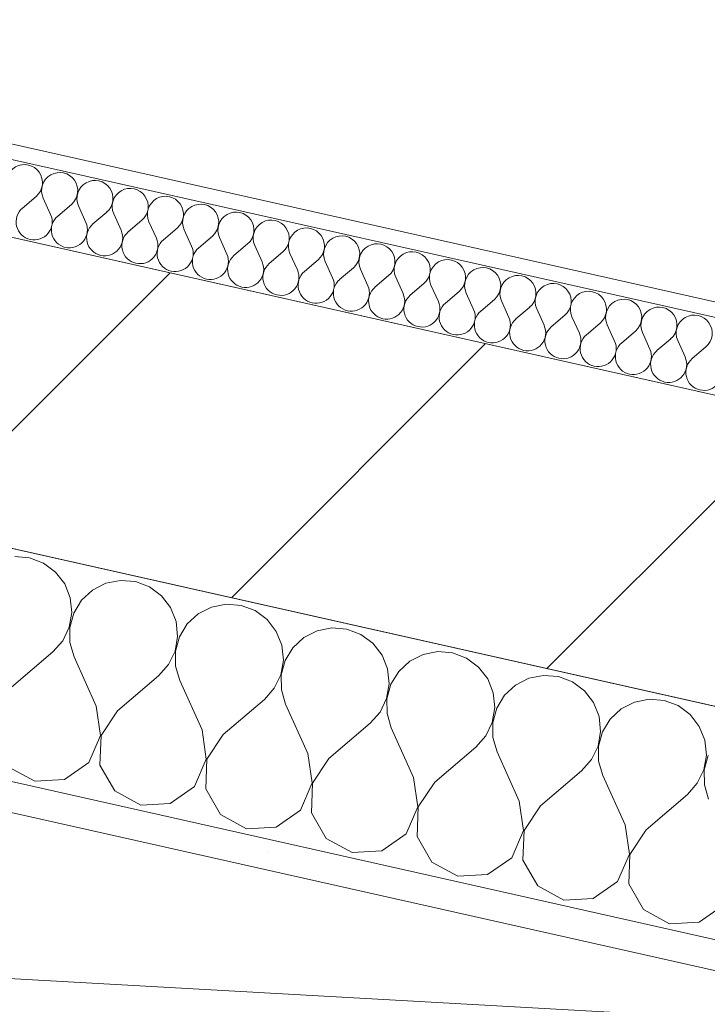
# Model space of a CAD drawing. Header units: millimetres. Extents: x -7218036 to -6920397, y 6117771 to 6333681.
# Tile 60 of 256: x -7180110 to -7179657, y 6150749 to 6151398. Entities that reach past the tile are written whole.
import ezdxf

# ---------------------------------------------------------------- set-up
doc = ezdxf.new("R2010")
doc.units = ezdxf.units.MM
doc.header["$MEASUREMENT"] = 0
for name, color, linetype in [('АР-Стены_внешние_.АР', 7, 'Continuous'), ('АР-Стены_внутренние_пилоны.АР', 7, 'Continuous'), ('АР-Стены_Перегородки_100_.АР', 7, 'Continuous'), ('ИОС-Шахты и отверстия.АР', 7, 'Continuous')]:
    doc.layers.add(name, color=color, linetype=linetype)
for name, color, linetype, lineweight in [('АР-Стены_внешние_.АР_Ном._пера__1', 7, 'Continuous', 0), ('АР-Стены_внутренние_пилоны.АР_Ном._пера__1', 7, 'Continuous', 30), ('АР-Стены_Перегородки_100_.АР_Ном._пера__1', 7, 'Continuous', 15), ('ИОС-Шахты и отверстия.АР_Ном._пера__1', 7, 'Continuous', 0)]:
    doc.layers.add(name, color=color, linetype=linetype, lineweight=lineweight)
pattern_1 = [(45, (-6566190.34, 6563027.8), (-111.369318, 111.369318), [0, -105, 0, -157.5]), (110, (-6565840.34, 6563027.8), (148.001588, 53.868173), [0, -77, 0, -133])]

# ---------------------------------------------------------------- blocks, each defined once
blk = doc.blocks.new('*X184', base_point=(-6566190.34, 6562677.79))
at = {"layer": 'АР-Стены_Перегородки_100_.АР_Ном._пера__1', "color": 7, "linetype": 'Continuous', "lineweight": 0}
for p, q in [((-7180103.49, 6151043.38), (-7180113.31, 6151044.19)), ((-7180094.27, 6151039.92), (-7180103.49, 6151043.38)), ((-7180086.34, 6151034.06), (-7180094.27, 6151039.92)), ((-7180080.32, 6151026.27), (-7180086.34, 6151034.06)), ((-7180076.65, 6151017.12), (-7180080.32, 6151026.27)), ((-7180053.29, 6151026.64), (-7180062.07, 6151022.17)), ((-7180043.62, 6151028.54), (-7180053.29, 6151026.64)), ((-7180033.8, 6151027.73), (-7180043.62, 6151028.54)), ((-7180024.57, 6151024.26), (-7180033.8, 6151027.73)), ((-7180016.65, 6151018.41), (-7180024.57, 6151024.26)), ((-7180075.62, 6151007.32), (-7180076.65, 6151017.12)), ((-7180062.07, 6151022.17), (-7180069.29, 6151015.47)), ((-7180010.62, 6151010.61), (-7180016.65, 6151018.41)), ((-7180069.29, 6151015.47), (-7180074.41, 6151007.05)), ((-7180006.96, 6151001.47), (-7180010.62, 6151010.61)), ((-7179983.59, 6151010.99), (-7179992.38, 6151006.51)), ((-7179973.93, 6151012.89), (-7179983.59, 6151010.99)), ((-7179964.11, 6151012.08), (-7179973.93, 6151012.89)), ((-7179954.88, 6151008.61), (-7179964.11, 6151012.08)), ((-7180077.31, 6150997.61), (-7180075.62, 6151007.32)), ((-7180074.41, 6151007.05), (-7180077.03, 6150997.55)), ((-7179992.38, 6151006.51), (-7179999.6, 6150999.81)), ((-7179946.96, 6151002.76), (-7179954.88, 6151008.61)), ((-7180081.59, 6150988.73), (-7180077.31, 6150997.61)), ((-7180077.03, 6150997.55), (-7180076.96, 6150987.69)), ((-7180005.93, 6150991.67), (-7180006.96, 6151001.47)), ((-7179999.6, 6150999.81), (-7180004.72, 6150991.39)), ((-7179940.93, 6150994.96), (-7179946.96, 6151002.76)), ((-7179904.23, 6150997.24), (-7179913.9, 6150995.33)), ((-7179894.41, 6150996.42), (-7179904.23, 6150997.24)), ((-7180007.62, 6150981.96), (-7180005.93, 6150991.67)), ((-7180004.72, 6150991.39), (-7180007.34, 6150981.89)), ((-7179937.27, 6150985.81), (-7179940.93, 6150994.96)), ((-7179922.68, 6150990.86), (-7179929.91, 6150984.16)), ((-7179913.9, 6150995.33), (-7179922.68, 6150990.86)), ((-7179885.19, 6150992.96), (-7179894.41, 6150996.42)), ((-7179877.26, 6150987.1), (-7179885.19, 6150992.96)), ((-7180088.14, 6150981.37), (-7180081.59, 6150988.73)), ((-7180076.96, 6150987.69), (-7180074.2, 6150978.24)), ((-7179936.24, 6150976.01), (-7179937.27, 6150985.81)), ((-7179929.91, 6150984.16), (-7179935.03, 6150975.74)), ((-7179871.24, 6150979.31), (-7179877.26, 6150987.1)), ((-7180115.31, 6150958.19), (-7180088.14, 6150981.37)), ((-7180059.55, 6150945.66), (-7180074.2, 6150978.24)), ((-7180011.9, 6150973.08), (-7180007.62, 6150981.96)), ((-7180007.34, 6150981.89), (-7180007.27, 6150972.04)), ((-7179867.57, 6150970.16), (-7179871.24, 6150979.31)), ((-7179844.21, 6150979.68), (-7179852.99, 6150975.21)), ((-7179834.54, 6150981.58), (-7179844.21, 6150979.68)), ((-7179824.72, 6150980.77), (-7179834.54, 6150981.58)), ((-7179815.5, 6150977.3), (-7179824.72, 6150980.77)), ((-7180018.44, 6150965.71), (-7180011.9, 6150973.08)), ((-7180007.27, 6150972.04), (-7180004.51, 6150962.58)), ((-7179937.93, 6150966.31), (-7179936.24, 6150976.01)), ((-7179935.03, 6150975.74), (-7179937.65, 6150966.24)), ((-7179852.99, 6150975.21), (-7179860.22, 6150968.51)), ((-7179807.57, 6150971.45), (-7179815.5, 6150977.3)), ((-7179801.55, 6150963.65), (-7179807.57, 6150971.45)), ((-7180045.61, 6150942.53), (-7180018.44, 6150965.71)), ((-7179942.21, 6150957.43), (-7179937.93, 6150966.31)), ((-7179937.65, 6150966.24), (-7179937.58, 6150956.39)), ((-7179866.55, 6150960.36), (-7179867.57, 6150970.16)), ((-7179860.22, 6150968.51), (-7179865.33, 6150960.09)), ((-7179764.85, 6150965.93), (-7179774.52, 6150964.03)), ((-7179755.03, 6150965.12), (-7179764.85, 6150965.93)), ((-7179745.8, 6150961.65), (-7179755.03, 6150965.12)), ((-7179989.86, 6150930.01), (-7180004.51, 6150962.58)), ((-7179868.24, 6150950.65), (-7179866.55, 6150960.36)), ((-7179865.33, 6150960.09), (-7179867.96, 6150950.59)), ((-7179797.88, 6150954.51), (-7179801.55, 6150963.65)), ((-7179783.3, 6150959.56), (-7179790.52, 6150952.85)), ((-7179774.52, 6150964.03), (-7179783.3, 6150959.56)), ((-7179737.88, 6150955.8), (-7179745.8, 6150961.65)), ((-7179948.75, 6150950.06), (-7179942.21, 6150957.43)), ((-7179937.58, 6150956.39), (-7179934.81, 6150946.93)), ((-7179796.85, 6150944.71), (-7179797.88, 6150954.51)), ((-7179790.52, 6150952.85), (-7179795.64, 6150944.43)), ((-7179731.85, 6150948), (-7179737.88, 6150955.8)), ((-7180056.72, 6150926.35), (-7180059.55, 6150945.66)), ((-7179975.92, 6150926.88), (-7179948.75, 6150950.06)), ((-7179920.17, 6150914.36), (-7179934.81, 6150946.93)), ((-7179872.52, 6150941.78), (-7179868.24, 6150950.65)), ((-7179867.96, 6150950.59), (-7179867.88, 6150940.74)), ((-7179728.19, 6150938.85), (-7179731.85, 6150948)), ((-7179704.83, 6150948.37), (-7179713.61, 6150943.9)), ((-7179695.16, 6150950.28), (-7179704.83, 6150948.37)), ((-7179685.34, 6150949.46), (-7179695.16, 6150950.28)), ((-7179676.11, 6150946), (-7179685.34, 6150949.46)), ((-7179668.19, 6150940.15), (-7179676.11, 6150946)), ((-7180045.61, 6150942.53), (-7180056.43, 6150926.29)), ((-7179879.06, 6150934.41), (-7179872.52, 6150941.78)), ((-7179867.88, 6150940.74), (-7179865.12, 6150931.28)), ((-7179798.55, 6150935), (-7179796.85, 6150944.71)), ((-7179795.64, 6150944.43), (-7179798.26, 6150934.94)), ((-7179727.16, 6150929.05), (-7179728.19, 6150938.85)), ((-7179713.61, 6150943.9), (-7179720.83, 6150937.2)), ((-7179662.16, 6150932.35), (-7179668.19, 6150940.15)), ((-7179906.23, 6150911.23), (-7179879.06, 6150934.41)), ((-7179802.82, 6150926.12), (-7179798.55, 6150935)), ((-7179798.26, 6150934.94), (-7179798.19, 6150925.08)), ((-7179720.83, 6150937.2), (-7179725.95, 6150928.78)), ((-7179658.5, 6150923.2), (-7179662.16, 6150932.35)), ((-7180064.46, 6150908.43), (-7180056.72, 6150926.35)), ((-7180056.43, 6150926.29), (-7180057.1, 6150906.78)), ((-7179987.02, 6150910.7), (-7179989.86, 6150930.01)), ((-7179975.92, 6150926.88), (-7179986.74, 6150910.63)), ((-7179850.47, 6150898.7), (-7179865.12, 6150931.28)), ((-7179809.37, 6150918.75), (-7179802.82, 6150926.12)), ((-7179728.85, 6150919.35), (-7179727.16, 6150929.05)), ((-7179725.95, 6150928.78), (-7179728.57, 6150919.28)), ((-7179798.19, 6150925.08), (-7179795.43, 6150915.62)), ((-7179733.13, 6150910.47), (-7179728.85, 6150919.35)), ((-7179728.57, 6150919.28), (-7179728.5, 6150909.43)), ((-7179657.47, 6150913.4), (-7179658.5, 6150923.2)), ((-7179917.33, 6150895.05), (-7179920.17, 6150914.36)), ((-7179836.54, 6150895.57), (-7179809.37, 6150918.75)), ((-7179780.78, 6150883.05), (-7179795.43, 6150915.62)), ((-7179659.16, 6150903.69), (-7179657.47, 6150913.4)), ((-7179656.26, 6150913.13), (-7179658.88, 6150903.63)), ((-7180080.46, 6150897.26), (-7180064.46, 6150908.43)), ((-7180057.1, 6150906.78), (-7180047.41, 6150889.84)), ((-7179994.76, 6150892.78), (-7179987.02, 6150910.7)), ((-7179986.74, 6150910.63), (-7179987.41, 6150891.13)), ((-7179906.23, 6150911.23), (-7179917.05, 6150894.98)), ((-7179739.67, 6150903.1), (-7179733.13, 6150910.47)), ((-7179728.5, 6150909.43), (-7179725.74, 6150899.97)), ((-7180117.1, 6150905.49), (-7180099.95, 6150896.17)), ((-7179766.84, 6150879.92), (-7179739.67, 6150903.1)), ((-7179711.09, 6150867.4), (-7179725.74, 6150899.97)), ((-7179663.44, 6150894.82), (-7179659.16, 6150903.69)), ((-7179658.88, 6150903.63), (-7179658.81, 6150893.78)), ((-7180099.95, 6150896.17), (-7180080.46, 6150897.26)), ((-7179925.07, 6150877.13), (-7179917.33, 6150895.05)), ((-7179917.05, 6150894.98), (-7179917.71, 6150875.47)), ((-7179847.64, 6150879.39), (-7179850.47, 6150898.7)), ((-7179836.54, 6150895.57), (-7179847.36, 6150879.33)), ((-7179669.98, 6150887.45), (-7179663.44, 6150894.82)), ((-7179658.81, 6150893.78), (-7179656.04, 6150884.32)), ((-7180047.41, 6150889.84), (-7180030.26, 6150880.52)), ((-7180010.77, 6150881.61), (-7179994.76, 6150892.78)), ((-7179987.41, 6150891.13), (-7179977.72, 6150874.18)), ((-7179697.15, 6150864.27), (-7179669.98, 6150887.45)), ((-7180030.26, 6150880.52), (-7180010.77, 6150881.61)), ((-7179777.95, 6150863.74), (-7179780.78, 6150883.05)), ((-7179977.72, 6150874.18), (-7179960.57, 6150864.86)), ((-7179941.08, 6150865.95), (-7179925.07, 6150877.13)), ((-7179917.71, 6150875.47), (-7179908.02, 6150858.53)), ((-7179855.38, 6150861.47), (-7179847.64, 6150879.39)), ((-7179847.36, 6150879.33), (-7179848.02, 6150859.82)), ((-7179766.84, 6150879.92), (-7179777.66, 6150863.68)), ((-7179708.25, 6150848.09), (-7179711.09, 6150867.4)), ((-7179960.57, 6150864.86), (-7179941.08, 6150865.95)), ((-7179871.38, 6150850.3), (-7179855.38, 6150861.47)), ((-7179785.69, 6150845.82), (-7179777.95, 6150863.74)), ((-7179777.66, 6150863.68), (-7179778.33, 6150844.17)), ((-7179697.15, 6150864.27), (-7179707.97, 6150848.02)), ((-7179908.02, 6150858.53), (-7179890.87, 6150849.21)), ((-7179848.02, 6150859.82), (-7179838.33, 6150842.88)), ((-7179890.87, 6150849.21), (-7179871.38, 6150850.3)), ((-7179715.99, 6150830.17), (-7179708.25, 6150848.09)), ((-7179707.97, 6150848.02), (-7179708.64, 6150828.52)), ((-7179838.33, 6150842.88), (-7179821.18, 6150833.56)), ((-7179801.69, 6150834.65), (-7179785.69, 6150845.82)), ((-7179778.33, 6150844.17), (-7179768.64, 6150827.22)), ((-7179821.18, 6150833.56), (-7179801.69, 6150834.65)), ((-7179732, 6150819), (-7179715.99, 6150830.17)), ((-7179708.64, 6150828.52), (-7179698.95, 6150811.57)), ((-7179768.64, 6150827.22), (-7179751.49, 6150817.91)), ((-7179751.49, 6150817.91), (-7179732, 6150819)), ((-7179698.95, 6150811.57), (-7179681.8, 6150802.25)), ((-7179662.31, 6150803.34), (-7179646.3, 6150814.52)), ((-7179681.8, 6150802.25), (-7179662.31, 6150803.34))]:
    blk.add_line(p, q, dxfattribs=at)
blk = doc.blocks.new('Стена_77_5', base_point=(-7179263.11, 6150858.29))
at = {"layer": 'АР-Стены_Перегородки_100_.АР', "linetype": 'Continuous', "lineweight": 0, "true_color": 0x000000}
h = blk.add_hatch(dxfattribs=at)
h.set_pattern_fill('ШТУКАТУРКА__ГИПС_01_0005', color=18, style=0, pattern_type=2)
h.set_pattern_definition(pattern_1)
h.paths.add_polyline_path([(-7179461.85, 6150749.19), (-7182200.31, 6151364.25), (-7182204.69, 6151344.73), (-7179466.24, 6150729.68)])
at = {"layer": 'АР-Стены_Перегородки_100_.АР_Ном._пера__1', "color": 7, "linetype": 'Continuous', "lineweight": 0}
blk.add_line((-7182219.82, 6151368.63), (-7179461.85, 6150749.19), dxfattribs=at)
at = {"layer": 'АР-Стены_Перегородки_100_.АР_Ном._пера__1', "color": 7, "linetype": 'Continuous', "lineweight": 0, "flags": 128}
for points in [[(-7179409.47, 6150891.17), (-7182333.3, 6151547.85)], [(-7182204.69, 6151344.73), (-7179466.24, 6150729.68)]]:
    blk.add_lwpolyline(points, dxfattribs=at)
at = {"layer": 'АР-Стены_Перегородки_100_.АР', "color": 7, "lineweight": 0}
blk.add_blockref('*X184', (-6566190.34, 6562677.79), dxfattribs=at)
blk = doc.blocks.new('Стена_82_5', base_point=(-7179119.24, 6150928.48))
at = {"layer": 'АР-Стены_внутренние_пилоны.АР', "linetype": 'Continuous', "lineweight": 0, "true_color": 0x000000}
h = blk.add_hatch(dxfattribs=at)
h.set_pattern_fill('БЛОКИ_БЕТОННЫЕ_ЭФФЕКТИВН_7C', color=18, style=0, pattern_type=2)
h.set_pattern_definition([(45, (-6566190.34, 6562677.8), (-127.279217, 127.279217), [])])
h.paths.add_polyline_path([(-7182333.3, 6151547.85), (-7179263.12, 6150858.3), (-7179219.29, 6151053.44), (-7182289.48, 6151742.99)])
at = {"layer": 'АР-Стены_внутренние_пилоны.АР_Ном._пера__1', "color": 7, "linetype": 'Continuous', "lineweight": 15, "flags": 128}
for points in [[(-7179219.29, 6151053.44), (-7182289.48, 6151742.99)], [(-7182333.3, 6151547.85), (-7179263.12, 6150858.3)]]:
    blk.add_lwpolyline(points, dxfattribs=at)
blk = doc.blocks.new('*X374', base_point=(-6566190.34, 6562677.79))
at = {"layer": 'АР-Стены_внешние_.АР_Ном._пера__1', "color": 7, "linetype": 'Continuous', "lineweight": 0}
for p, q in [((-7180099.17, 6151281.56), (-7180108.22, 6151273.83)), ((-7180094.52, 6151280.52), (-7180089.64, 6151269.66)), ((-7180075.94, 6151276.34), (-7180084.99, 6151268.62)), ((-7180071.29, 6151275.3), (-7180066.41, 6151264.44)), ((-7180052.7, 6151271.13), (-7180061.76, 6151263.4)), ((-7180048.06, 6151270.08), (-7180043.18, 6151259.23)), ((-7180029.47, 6151265.91), (-7180038.53, 6151258.18)), ((-7180024.83, 6151264.87), (-7180019.95, 6151254.01)), ((-7180006.24, 6151260.69), (-7180015.3, 6151252.96)), ((-7180001.6, 6151259.65), (-7179996.71, 6151248.79)), ((-7179983.01, 6151255.47), (-7179992.07, 6151247.75)), ((-7179978.37, 6151254.43), (-7179973.48, 6151243.57)), ((-7179959.78, 6151250.26), (-7179968.84, 6151242.53)), ((-7179955.14, 6151249.21), (-7179950.25, 6151238.36)), ((-7179936.55, 6151245.04), (-7179945.61, 6151237.31)), ((-7179931.9, 6151244), (-7179927.02, 6151233.14)), ((-7179913.32, 6151239.82), (-7179922.38, 6151232.09)), ((-7179908.67, 6151238.78), (-7179903.79, 6151227.92)), ((-7179890.09, 6151234.6), (-7179899.15, 6151226.88)), ((-7179885.44, 6151233.56), (-7179880.56, 6151222.7)), ((-7179866.86, 6151229.39), (-7179875.91, 6151221.66)), ((-7179862.21, 6151228.34), (-7179857.33, 6151217.49)), ((-7179843.63, 6151224.17), (-7179852.68, 6151216.44)), ((-7179838.98, 6151223.13), (-7179834.1, 6151212.27)), ((-7179820.4, 6151218.95), (-7179829.45, 6151211.22)), ((-7179815.75, 6151217.91), (-7179810.87, 6151207.05)), ((-7179797.17, 6151213.73), (-7179806.22, 6151206.01)), ((-7179792.52, 6151212.69), (-7179787.64, 6151201.83)), ((-7179773.93, 6151208.52), (-7179782.99, 6151200.79)), ((-7179769.29, 6151207.47), (-7179764.41, 6151196.62)), ((-7179750.7, 6151203.3), (-7179759.76, 6151195.57)), ((-7179746.06, 6151202.26), (-7179741.18, 6151191.4)), ((-7179727.47, 6151198.08), (-7179736.53, 6151190.35)), ((-7179722.83, 6151197.04), (-7179717.94, 6151186.18)), ((-7179704.24, 6151192.86), (-7179713.3, 6151185.14)), ((-7179699.6, 6151191.82), (-7179694.71, 6151180.96)), ((-7179681.01, 6151187.65), (-7179690.07, 6151179.92)), ((-7179676.37, 6151186.6), (-7179671.48, 6151175.75)), ((-7179657.78, 6151182.43), (-7179666.84, 6151174.7))]:
    blk.add_line(p, q, dxfattribs=at)
for centre, start, end in [((-7180106.89, 6151290.62), 310.47182, 204.21162), ((-7180083.66, 6151285.4), 310.47182, 204.21162), ((-7180060.43, 6151280.18), 310.47182, 204.21162), ((-7180037.2, 6151274.97), 310.47182, 204.21162), ((-7180013.97, 6151269.75), 310.47182, 204.21162), ((-7179990.74, 6151264.53), 310.47182, 204.21162), ((-7180100.5, 6151264.78), 130.47182, 257.34172), ((-7180100.5, 6151264.78), 257.34172, 24.21162), ((-7179967.51, 6151259.31), 310.47182, 204.21162), ((-7180077.26, 6151259.56), 130.47182, 257.34172), ((-7180077.26, 6151259.56), 257.34172, 24.21162), ((-7180054.03, 6151254.34), 130.47182, 257.34172), ((-7179944.28, 6151254.1), 310.47182, 204.21162), ((-7180054.03, 6151254.34), 257.34172, 24.21162), ((-7180030.8, 6151249.13), 130.47182, 257.34172), ((-7179921.05, 6151248.88), 310.47182, 204.21162), ((-7180030.8, 6151249.13), 257.34172, 24.21162), ((-7180007.57, 6151243.91), 130.47182, 257.34172), ((-7179897.82, 6151243.66), 310.47182, 204.21162), ((-7179874.59, 6151238.44), 310.47182, 204.21162), ((-7180007.57, 6151243.91), 257.34172, 24.21162), ((-7179984.34, 6151238.69), 130.47182, 257.34172), ((-7179851.35, 6151233.23), 310.47182, 204.21162), ((-7179984.34, 6151238.69), 257.34172, 24.21162), ((-7179961.11, 6151233.47), 130.47182, 257.34172), ((-7179961.11, 6151233.47), 257.34172, 24.21162), ((-7179937.88, 6151228.26), 130.47182, 257.34172), ((-7179828.12, 6151228.01), 310.47182, 204.21162), ((-7179937.88, 6151228.26), 257.34172, 24.21162), ((-7179914.65, 6151223.04), 130.47182, 257.34172), ((-7179804.89, 6151222.79), 310.47182, 204.21162), ((-7179914.65, 6151223.04), 257.34172, 24.21162), ((-7179891.42, 6151217.82), 130.47182, 257.34172), ((-7179781.66, 6151217.57), 310.47182, 204.21162), ((-7179758.43, 6151212.36), 310.47182, 204.21162), ((-7179891.42, 6151217.82), 257.34172, 24.21162), ((-7179868.19, 6151212.6), 130.47182, 257.34172), ((-7179735.2, 6151207.14), 310.47182, 204.21162), ((-7179868.19, 6151212.6), 257.34172, 24.21162), ((-7179844.96, 6151207.39), 130.47182, 257.34172), ((-7179844.96, 6151207.39), 257.34172, 24.21162), ((-7179711.97, 6151201.92), 310.47182, 204.21162), ((-7179821.73, 6151202.17), 130.47182, 257.34172), ((-7179821.73, 6151202.17), 257.34172, 24.21162), ((-7179798.49, 6151196.95), 130.47182, 257.34172), ((-7179688.74, 6151196.7), 310.47182, 204.21162), ((-7179798.49, 6151196.95), 257.34172, 24.21162), ((-7179775.26, 6151191.73), 130.47182, 257.34172), ((-7179665.51, 6151191.49), 310.47182, 204.21162), ((-7179775.26, 6151191.73), 257.34172, 24.21162), ((-7179752.03, 6151186.52), 130.47182, 257.34172), ((-7179752.03, 6151186.52), 257.34172, 24.21162), ((-7179728.8, 6151181.3), 130.47182, 257.34172), ((-7179728.8, 6151181.3), 257.34172, 24.21162), ((-7179705.57, 6151176.08), 130.47182, 257.34172), ((-7179705.57, 6151176.08), 257.34172, 24.21162), ((-7179682.34, 6151170.86), 130.47182, 257.34172), ((-7179682.34, 6151170.86), 257.34172, 24.21162), ((-7179659.11, 6151165.65), 130.47182, 257.34172), ((-7179659.11, 6151165.65), 257.34172, 24.21162)]:
    blk.add_arc(centre, 11.9, start, end, dxfattribs=at)
blk = doc.blocks.new('Стена_197_5', base_point=(-7182533.4, 6151797.77))
at = {"layer": 'АР-Стены_внешние_.АР', "linetype": 'Continuous', "lineweight": 0, "true_color": 0x000000}
h = blk.add_hatch(dxfattribs=at)
h.set_pattern_fill('ШТУКАТУРКА__ГИПС_01_0005', color=18, style=0, pattern_type=2)
h.set_pattern_definition(pattern_1)
h.paths.add_polyline_path([(-7182522.44, 6151846.56), (-7179266.88, 6151115.38), (-7179264.69, 6151125.13), (-7182520.25, 6151856.32)])
at = {"layer": 'АР-Стены_внешние_.АР_Ном._пера__1', "color": 7, "linetype": 'Continuous', "lineweight": 0}
blk.add_line((-7179257.12, 6151113.18), (-7182522.44, 6151846.56), dxfattribs=at)
at = {"layer": 'АР-Стены_внешние_.АР_Ном._пера__1', "color": 7, "linetype": 'Continuous', "lineweight": 0, "flags": 128}
for points in [[(-7179264.69, 6151125.13), (-7182520.25, 6151856.32)], [(-7182533.4, 6151797.77), (-7179219.29, 6151053.44)]]:
    blk.add_lwpolyline(points, dxfattribs=at)
at = {"layer": 'АР-Стены_внешние_.АР', "color": 7, "lineweight": 0}
blk.add_blockref('*X374', (-6566190.34, 6562677.79), dxfattribs=at)
blk = doc.blocks.new('Символ Проема в Полу 21[125]_5', base_point=(-7179466.24, 6150729.68))
at = {"layer": 'ИОС-Шахты и отверстия.АР_Ном._пера__1', "color": 7, "linetype": 'Continuous', "lineweight": 0, "flags": 128}
for points in [[(-7179466.24, 6150729.68), (-7182204.69, 6151344.72), (-7182511.48, 6149978.76), (-7181901.71, 6150866.22)], [(-7181901.71, 6150866.22), (-7182511.48, 6149978.76), (-7179773.02, 6149363.72), (-7179466.24, 6150729.68)]]:
    blk.add_lwpolyline(points, close=True, dxfattribs=at)

msp = doc.modelspace()

# ---------------------------------------------------------------- block references
at = {"layer": 'АР-Стены_внешние_.АР', "color": 7, "lineweight": 0}
msp.add_blockref('Стена_197_5', (-7182533.4, 6151797.77), dxfattribs=at)
at = {"layer": 'АР-Стены_внутренние_пилоны.АР', "color": 7, "lineweight": 0}
msp.add_blockref('Стена_82_5', (-7179119.24, 6150928.48), dxfattribs=at)
at = {"layer": 'АР-Стены_Перегородки_100_.АР', "color": 7, "lineweight": 0}
msp.add_blockref('Стена_77_5', (-7179263.11, 6150858.29), dxfattribs=at)
at = {"layer": 'ИОС-Шахты и отверстия.АР', "color": 7, "linetype": 'Continuous', "lineweight": 0}
msp.add_blockref('Символ Проема в Полу 21[125]_5', (-7179466.24, 6150729.68), dxfattribs=at)

doc.saveas('drawing.dxf')
